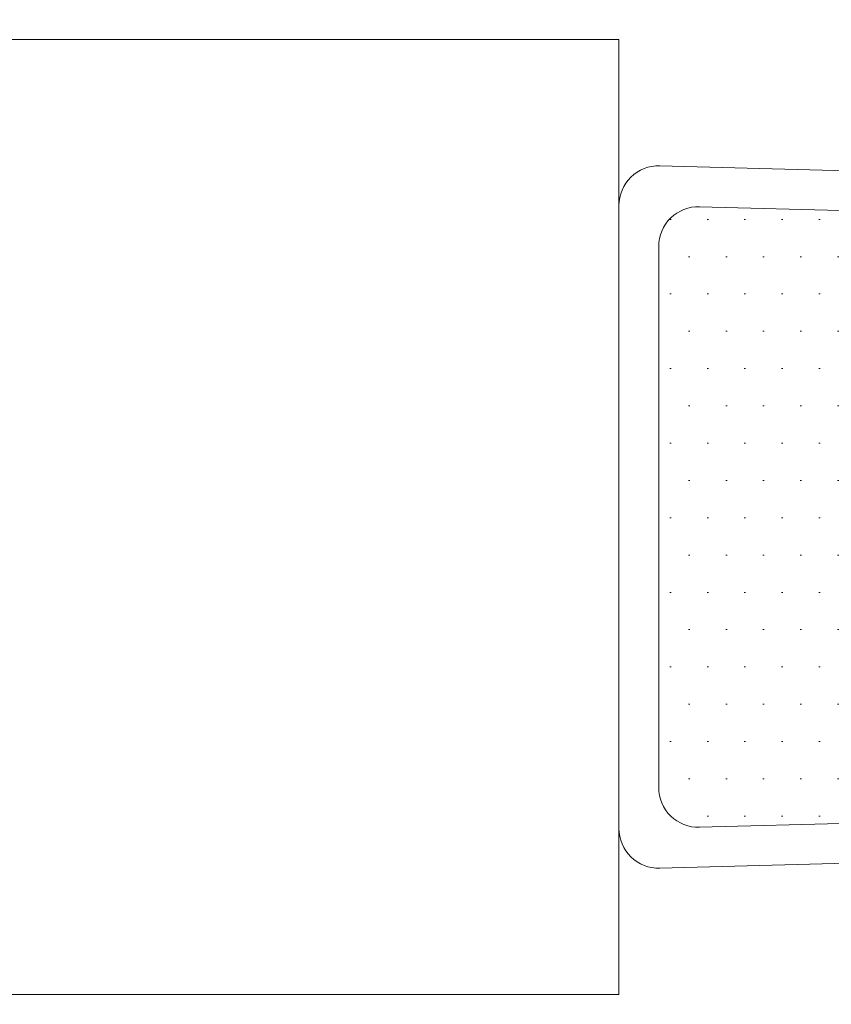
# Model space of a CAD drawing. Header units: millimetres. Extents: x -226731 to 126254, y -16359 to 60195.
# Tile 23 of 256: x -160874 to -160364, y 10780 to 11399. Entities that reach past the tile are written whole.
import ezdxf

# ---------------------------------------------------------------- set-up
doc = ezdxf.new("R2010")
doc.units = ezdxf.units.MM
doc.header["$LTSCALE"] = 0.1
doc.header["$MEASUREMENT"] = 0
doc.layers.get('0').update_dxf_attribs({"lineweight": 5})
for name, color, linetype, lineweight in [('0_CCE_ FF_SIDE WALL SPRINKLER', 6, 'Continuous', 0), ('FURNITURE', 36, 'Continuous', 9), ('SPRINKLER COVERAGE AREA', 1, 'Continuous', 9)]:
    doc.layers.add(name, color=color, linetype=linetype, lineweight=lineweight)
doc.layers.add('FIRE FIGHTING SERVICES', color=5, linetype='Continuous')

# ---------------------------------------------------------------- blocks, each defined once
blk = doc.blocks.new('A$Cd41b3340')
h = blk.add_hatch()
h.set_pattern_fill('DOTS', color=8, scale=375, angle=270)
h.paths.add_polyline_path([(-470, -325, 0.421994), (-494.99, -350.66), (-486.12, -685.66, 0.406475), (-461.13, -709.99), (-138.86, -709.99, 0.406487), (-113.87, -685.66), (-105.01, -350.66, 0.421983), (-130, -325)])
h.paths.add_polyline_path([(-461.13, 709.99, 0.406475), (-486.12, 685.66), (-494.99, 350.66, 0.421994), (-470, 325), (-130, 325, 0.421983), (-105.01, 350.66), (-113.87, 685.66, 0.406487), (-138.86, 709.99)])
at = {"color": 8}
for p, q in [((-470, -325), (-130, -325)), ((-486.12, -685.66), (-494.99, -350.66)), ((-105.01, -350.66), (-113.87, -685.66))]:
    blk.add_line(p, q, dxfattribs=at)
blk.add_lwpolyline([(0, -300), (-600, -300), (-600, 300), (0, 300)], close=True, dxfattribs=at)
blk.add_lwpolyline([(-510.46, -710.66), (-520.67, -325.66, -0.421994), (-495.67, -300), (-104.33, -300, -0.421983), (-79.33, -325.66), (-89.52, -710.66, -0.406487), (-114.51, -734.99), (-485.47, -734.99, -0.406475)], format="xyb", close=True, dxfattribs=at)
for centre, start, end in [((-470, -350), 90, 181.5179), ((-130, -350), 358.48436, 90)]:
    blk.add_arc(centre, 25, start, end, dxfattribs=at)
blk = doc.blocks.new('A$C2AD535C3')
at = {"layer": 'SPRINKLER COVERAGE AREA', "color": 1}
blk.add_circle((0, 0), 2500, dxfattribs=at)
blk = doc.blocks.new('G$C3584CA52')
at = {"layer": '0_CCE_ FF_SIDE WALL SPRINKLER', "color": 240, "xscale": -0.6, "yscale": 0.6, "zscale": 0.6}
blk.add_blockref('A$C2AD535C3', (2806.02, -9259), dxfattribs=at)

msp = doc.modelspace()

# ---------------------------------------------------------------- block references
at = {"layer": 'FIRE FIGHTING SERVICES'}
msp.add_blockref('G$C3584CA52', (-163018.33, 21220.5), dxfattribs=at)
at = {"layer": 'FURNITURE', "color": 8, "rotation": 90.00000000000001}
msp.add_blockref('A$Cd41b3340', (-160797.2, 11386.43), dxfattribs=at)

doc.saveas('drawing.dxf')
